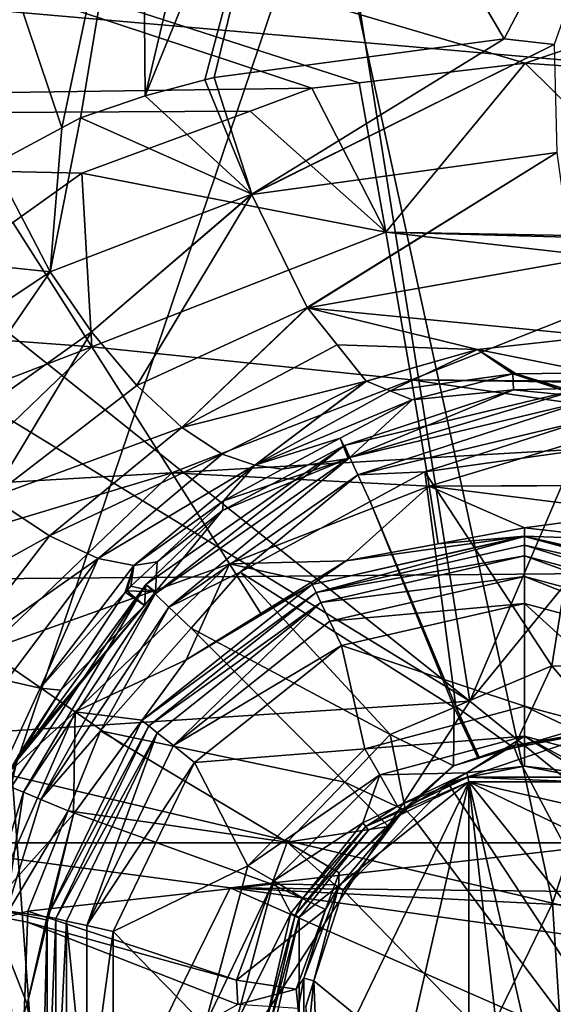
# Model space of a CAD drawing. Extents: x 512 to 878, y 536 to 1026.
# Tile 43 of 256: x 813 to 822, y 662 to 678. Entities that reach past the tile are written whole.
import ezdxf

# ---------------------------------------------------------------- set-up
doc = ezdxf.new("R2010")
doc.units = 0

msp = doc.modelspace()

# ---------------------------------------------------------------- linework, layer by layer
for points in [[(534.122253, 896.65387, 692.502014), (855.760864, 664.494141, 692.502014), (534.122253, 664.494141, 692.502014)], [(534.122253, 896.65387, 692.502014), (855.760864, 896.65387, 692.502014), (855.760864, 664.494141, 692.502014)], [(855.760864, 896.65387, 700.502014), (534.122253, 896.65387, 700.502014), (534.122253, 664.494141, 700.502014)], [(855.760864, 664.494141, 700.502014), (855.760864, 896.65387, 700.502014), (534.122253, 664.494141, 700.502014)], [(823.88446, 753.679077, 700.101013), (818.373047, 751.197998, 699.932617), (860.881958, 662.088928, 700.419495)], [(818.373047, 751.197998, 699.932617), (812.336365, 748.480469, 699.748169), (859.025757, 655.345459, 700.419495)], [(860.881958, 662.088928, 700.419495), (818.373047, 751.197998, 699.932617), (859.025757, 655.345459, 700.419495)], [(812.336365, 748.480469, 699.748169), (696.199646, 696.199585, 696.199646), (845.981506, 627.724915, 700.419495)], [(859.025757, 655.345459, 700.419495), (812.336365, 748.480469, 699.748169), (845.981506, 627.724915, 700.419495)], [(824.937012, 599.306702, 700.419495), (696.199646, 696.199585, 696.199646), (808.077087, 582.260254, 700.419495)], [(828.985718, 603.400269, 700.419495), (696.199646, 696.199585, 696.199646), (824.937012, 599.306702, 700.419495)], [(845.981506, 627.724915, 700.419495), (696.199646, 696.199585, 696.199646), (828.985718, 603.400269, 700.419495)], [(816.720764, 693.943298, 394.168335), (833.374146, 695.904175, 427.079559), (821.016235, 666.889526, 426.832916)], [(833.374146, 695.904175, 427.079559), (841.253235, 691.75116, 464.938538), (821.016235, 666.889526, 426.832916)], [(810.50415, 695.677673, 390.270294), (814.415405, 694.829346, 391.313171), (795.423035, 669.889038, 390.270294)], [(795.423035, 669.889038, 390.270294), (814.415405, 694.829346, 391.313171), (800.208618, 666.899841, 391.30719)], [(814.415405, 694.829346, 391.313171), (816.720764, 693.943298, 394.168335), (800.208618, 666.899841, 391.30719)], [(816.720764, 693.943298, 394.168335), (809.018738, 676.472595, 394.162598), (800.208618, 666.899841, 391.30719)], [(809.018738, 676.472595, 394.162598), (816.720764, 693.943298, 394.168335), (821.016235, 666.889526, 426.832916)], [(821.016235, 666.889526, 426.832916), (841.253235, 691.75116, 464.938538), (828.39447, 660.905212, 464.654846)], [(777.655518, 690.70575, 734.411987), (818.34845, 677.245483, 733.942932), (776.376892, 676.651978, 734.288025)], [(777.655518, 690.70575, 734.411987), (860.741394, 690.767212, 733.546875), (821.951782, 677.669556, 733.910461)], [(777.655518, 690.70575, 734.411987), (819.14917, 677.339722, 733.93573), (818.34845, 677.245483, 733.942932)], [(777.655518, 690.70575, 734.411987), (821.951782, 677.669556, 733.910461), (819.14917, 677.339722, 733.93573)], [(821.951782, 677.669556, 733.910461), (860.741394, 690.767212, 733.546875), (824.268738, 677.505005, 733.885376)], [(811.518188, 684.320435, 708.582764), (814.122375, 676.578369, 711.613708), (812.973999, 675.963745, 711.085815)], [(811.518188, 684.320435, 708.582764), (815.478699, 683.002014, 711.230469), (814.122375, 676.578369, 711.613708)], [(816.812622, 682.551147, 711.967407), (818.247009, 683.784668, 712.397095), (815.530273, 677.119995, 712.213196)], [(818.247009, 683.784668, 712.397095), (816.538696, 677.387329, 712.594788), (815.530273, 677.119995, 712.213196)], [(818.247009, 683.784668, 712.397095), (816.698975, 677.42981, 712.655396), (816.538696, 677.387329, 712.594788)], [(818.247009, 683.784668, 712.397095), (821.598083, 678.08374, 714.259827), (816.698975, 677.42981, 712.655396)], [(818.247009, 683.784668, 712.397095), (824.301331, 683.258301, 714.515198), (821.598083, 678.08374, 714.259827)], [(821.598083, 678.08374, 714.259827), (824.301331, 683.258301, 714.515198), (822.441406, 677.987122, 714.474731)], [(815.478699, 683.002014, 711.230469), (814.441345, 676.749084, 711.760376), (814.122375, 676.578369, 711.613708)], [(815.478699, 683.002014, 711.230469), (815.530273, 677.119995, 712.213196), (814.441345, 676.749084, 711.760376)], [(815.478699, 683.002014, 711.230469), (816.812622, 682.551147, 711.967407), (815.530273, 677.119995, 712.213196)], [(818.557617, 681.206421, 718.214172), (809.430664, 682.176453, 713.961853), (813.284241, 665.625366, 718.613953)], [(869.332764, 681.472412, 737.175659), (781.694824, 681.309387, 738.09552), (867.857727, 673.759216, 737.148315)], [(867.857727, 673.759216, 737.148315), (781.694824, 681.309387, 738.09552), (780.172363, 668.665466, 737.984009)], [(818.557617, 681.206421, 718.214172), (813.284241, 665.625366, 718.613953), (822.410706, 663.474487, 720.888611)], [(827.859985, 680.023743, 720.677063), (818.557617, 681.206421, 718.214172), (822.410706, 663.474487, 720.888611)], [(827.859985, 680.023743, 720.677063), (822.410706, 663.474487, 720.888611), (831.851746, 661.151978, 721.793945)], [(816.698975, 677.42981, 712.655396), (821.598083, 678.08374, 714.259827), (817.330688, 675.458862, 712.734314)], [(821.598083, 678.08374, 714.259827), (822.441406, 677.987122, 714.474731), (817.330688, 675.458862, 712.734314)], [(817.330688, 675.458862, 712.734314), (822.441406, 677.987122, 714.474731), (817.333374, 675.451111, 712.734009)], [(822.441406, 677.987122, 714.474731), (822.484131, 676.157898, 714.322327), (817.333374, 675.451111, 712.734009)], [(819.14917, 677.339722, 733.93573), (821.951782, 677.669556, 733.910461), (819.59906, 674.813049, 733.458862)], [(819.59906, 674.813049, 733.458862), (821.951782, 677.669556, 733.910461), (824.93634, 674.717834, 733.314392)], [(821.951782, 677.669556, 733.910461), (824.268738, 677.505005, 733.885376), (824.93634, 674.717834, 733.314392)], [(815.530273, 677.119995, 712.213196), (816.538696, 677.387329, 712.594788), (817.330688, 675.458862, 712.734314)], [(816.538696, 677.387329, 712.594788), (816.698975, 677.42981, 712.655396), (817.330688, 675.458862, 712.734314)], [(818.34845, 677.245483, 733.942932), (819.14917, 677.339722, 733.93573), (819.59906, 674.813049, 733.458862)], [(818.34845, 677.245483, 733.942932), (817.30304, 676.859558, 733.949829), (776.376892, 676.651978, 734.288025)], [(817.30304, 676.859558, 733.949829), (818.34845, 677.245483, 733.942932), (819.59906, 674.813049, 733.458862)], [(814.441345, 676.749084, 711.760376), (815.530273, 677.119995, 712.213196), (817.330688, 675.458862, 712.734314)], [(776.376892, 676.651978, 734.288025), (817.30304, 676.859558, 733.949829), (814.462341, 675.810791, 733.968384)], [(814.462341, 675.810791, 733.968384), (817.30304, 676.859558, 733.949829), (819.59906, 674.813049, 733.458862)], [(776.376892, 676.651978, 734.288025), (814.462341, 675.810791, 733.968384), (813.294861, 674.978821, 733.971985)], [(814.122375, 676.578369, 711.613708), (814.441345, 676.749084, 711.760376), (813.925903, 674.144165, 711.458374)], [(814.441345, 676.749084, 711.760376), (817.330688, 675.458862, 712.734314), (813.925903, 674.144165, 711.458374)], [(812.973999, 675.963745, 711.085815), (814.122375, 676.578369, 711.613708), (813.925903, 674.144165, 711.458374)], [(808.24176, 674.710205, 394.161987), (809.018738, 676.472595, 394.162598), (821.016235, 666.889526, 426.832916)], [(817.333374, 675.451111, 712.734009), (822.484131, 676.157898, 714.322327), (818.270142, 673.539551, 711.884888)], [(818.270142, 673.539551, 711.884888), (822.484131, 676.157898, 714.322327), (818.272034, 673.535645, 711.883179)], [(818.272034, 673.535645, 711.883179), (822.484131, 676.157898, 714.322327), (818.274414, 673.532776, 711.879272)], [(822.484131, 676.157898, 714.322327), (822.741333, 674.323486, 713.35553), (818.274414, 673.532776, 711.879272)], [(810.289551, 674.527039, 709.851746), (812.973999, 675.963745, 711.085815), (813.925903, 674.144165, 711.458374)], [(813.294861, 674.978821, 733.971985), (814.462341, 675.810791, 733.968384), (814.629639, 672.874878, 733.491455)], [(814.462341, 675.810791, 733.968384), (819.59906, 674.813049, 733.458862), (814.629639, 672.874878, 733.491455)], [(813.925903, 674.144165, 711.458374), (817.330688, 675.458862, 712.734314), (814.626343, 673.130066, 711.258606)], [(817.330688, 675.458862, 712.734314), (817.333374, 675.451111, 712.734009), (814.626343, 673.130066, 711.258606)], [(814.626343, 673.130066, 711.258606), (817.333374, 675.451111, 712.734009), (815.392578, 672.220581, 710.758362)], [(817.333374, 675.451111, 712.734009), (818.270142, 673.539551, 711.884888), (815.392578, 672.220581, 710.758362)], [(810.748291, 673.16394, 733.979858), (813.294861, 674.978821, 733.971985), (814.629639, 672.874878, 733.491455)], [(808.24176, 674.710205, 394.161987), (821.016235, 666.889526, 426.832916), (802.153442, 665.666565, 394.142334)], [(814.629639, 672.874878, 733.491455), (819.59906, 674.813049, 733.458862), (820.030212, 672.320435, 731.969971)], [(819.59906, 674.813049, 733.458862), (824.824524, 674.216064, 733.205322), (820.030212, 672.320435, 731.969971)], [(819.59906, 674.813049, 733.458862), (824.925598, 674.669617, 733.303894), (824.824524, 674.216064, 733.205322)], [(819.59906, 674.813049, 733.458862), (824.93634, 674.717834, 733.314392), (824.925598, 674.669617, 733.303894)], [(810.289551, 674.527039, 709.851746), (813.925903, 674.144165, 711.458374), (810.926575, 672.141235, 710.192932)], [(818.274414, 673.532776, 711.879272), (822.741333, 674.323486, 713.35553), (823.176697, 673.058289, 711.75116)], [(820.030212, 672.320435, 731.969971), (824.824524, 674.216064, 733.205322), (824.381958, 672.283081, 731.824524)], [(810.926575, 672.141235, 710.192932), (813.925903, 674.144165, 711.458374), (811.894714, 671.18689, 710.120667)], [(813.925903, 674.144165, 711.458374), (814.626343, 673.130066, 711.258606), (811.894714, 671.18689, 710.120667)], [(866.644531, 669.429016, 737.133118), (867.857727, 673.759216, 737.148315), (780.172363, 668.665466, 737.984009)], [(815.392578, 672.220581, 710.758362), (818.270142, 673.539551, 711.884888), (816.151367, 671.511658, 709.992554)], [(818.270142, 673.539551, 711.884888), (818.272034, 673.535645, 711.883179), (816.151367, 671.511658, 709.992554)], [(818.272034, 673.535645, 711.883179), (818.274414, 673.532776, 711.879272), (816.151367, 671.511658, 709.992554)], [(818.274414, 673.532776, 711.879272), (818.775452, 672.909607, 711.044678), (816.151367, 671.511658, 709.992554)], [(818.775452, 672.909607, 711.044678), (818.274414, 673.532776, 711.879272), (821.146484, 672.829773, 710.999207)], [(818.274414, 673.532776, 711.879272), (823.176697, 673.058289, 711.75116), (821.146484, 672.829773, 710.999207)], [(810.748291, 673.16394, 733.979858), (814.629639, 672.874878, 733.491455), (808.727417, 670.60675, 733.974976)], [(811.894714, 671.18689, 710.120667), (814.626343, 673.130066, 711.258606), (812.931091, 670.329773, 709.67749)], [(814.626343, 673.130066, 711.258606), (815.392578, 672.220581, 710.758362), (812.931091, 670.329773, 709.67749)], [(821.146484, 672.829773, 710.999207), (823.176697, 673.058289, 711.75116), (823.117737, 672.439148, 709.683899)], [(808.727417, 670.60675, 733.974976), (814.629639, 672.874878, 733.491455), (810.78241, 669.182434, 733.49408)], [(814.629639, 672.874878, 733.491455), (815.984375, 670.746582, 732.001282), (810.78241, 669.182434, 733.49408)], [(814.629639, 672.874878, 733.491455), (820.030212, 672.320435, 731.969971), (815.984375, 670.746582, 732.001282)], [(818.775452, 672.909607, 711.044678), (819.267212, 672.297974, 710.225464), (816.151367, 671.511658, 709.992554)], [(818.775452, 672.909607, 711.044678), (821.146484, 672.829773, 710.999207), (819.267212, 672.297974, 710.225464)], [(819.267212, 672.297974, 710.225464), (821.146484, 672.829773, 710.999207), (819.268188, 672.296814, 710.223877)], [(819.268188, 672.296814, 710.223877), (821.146484, 672.829773, 710.999207), (819.271423, 672.295471, 710.215881)], [(819.271423, 672.295471, 710.215881), (821.146484, 672.829773, 710.999207), (819.668701, 672.133667, 709.238159)], [(821.146484, 672.829773, 710.999207), (821.745056, 672.419983, 709.135437), (819.668701, 672.133667, 709.238159)], [(821.146484, 672.829773, 710.999207), (821.796814, 672.420715, 709.156128), (821.745056, 672.419983, 709.135437)], [(821.146484, 672.829773, 710.999207), (823.117737, 672.439148, 709.683899), (821.796814, 672.420715, 709.156128)], [(815.984375, 670.746582, 732.001282), (820.030212, 672.320435, 731.969971), (820.330933, 670.521912, 729.666992)], [(819.668701, 672.133667, 709.238159), (821.745056, 672.419983, 709.135437), (820.041321, 671.981934, 708.321228)], [(820.030212, 672.320435, 731.969971), (824.249512, 671.704712, 731.411377), (820.330933, 670.521912, 729.666992)], [(820.030212, 672.320435, 731.969971), (824.375732, 672.255981, 731.805176), (824.249512, 671.704712, 731.411377)], [(820.030212, 672.320435, 731.969971), (824.381958, 672.283081, 731.824524), (824.375732, 672.255981, 731.805176)], [(821.745056, 672.419983, 709.135437), (821.751526, 672.151611, 704.059021), (820.041321, 671.981934, 708.321228)], [(821.745056, 672.419983, 709.135437), (821.796814, 672.420715, 709.156128), (822.902893, 672.038391, 704.059021)], [(821.751526, 672.151611, 704.059021), (821.745056, 672.419983, 709.135437), (822.902893, 672.038391, 704.059021)], [(821.796814, 672.420715, 709.156128), (823.117737, 672.439148, 709.683899), (823.098572, 672.019104, 704.059021)], [(822.902893, 672.038391, 704.059021), (821.796814, 672.420715, 709.156128), (823.098572, 672.019104, 704.059021)], [(815.392578, 672.220581, 710.758362), (816.151367, 671.511658, 709.992554), (812.931091, 670.329773, 709.67749)], [(816.151367, 671.511658, 709.992554), (819.267212, 672.297974, 710.225464), (816.830811, 671.06134, 709.04657)], [(816.830811, 671.06134, 709.04657), (819.267212, 672.297974, 710.225464), (817.381531, 670.875122, 708.02771)], [(819.267212, 672.297974, 710.225464), (819.268188, 672.296814, 710.223877), (817.381531, 670.875122, 708.02771)], [(819.268188, 672.296814, 710.223877), (819.271423, 672.295471, 710.215881), (817.381531, 670.875122, 708.02771)], [(819.271423, 672.295471, 710.215881), (819.668701, 672.133667, 709.238159), (817.381531, 670.875122, 708.02771)], [(818.897278, 671.208984, 703.689514), (822.929993, 672.17804, 703.689514), (818.989319, 671.00531, 703.381104)], [(821.751526, 672.151611, 704.059021), (822.929993, 672.17804, 703.689514), (818.897278, 671.208984, 703.689514)], [(822.929993, 672.17804, 703.689514), (822.940491, 671.954834, 703.381104), (818.989319, 671.00531, 703.381104)], [(822.929993, 672.17804, 703.689514), (821.751526, 672.151611, 704.059021), (822.902893, 672.038391, 704.059021)], [(819.668701, 672.133667, 709.238159), (820.041321, 671.981934, 708.321228), (817.381531, 670.875122, 708.02771)], [(821.751526, 672.151611, 704.059021), (818.897278, 671.208984, 703.689514), (818.981384, 670.999451, 704.059021)], [(820.041321, 671.981934, 708.321228), (821.751526, 672.151611, 704.059021), (818.981384, 670.999451, 704.059021)], [(820.041321, 671.981934, 708.321228), (818.826416, 671.330872, 707.604248), (817.381531, 670.875122, 708.02771)], [(818.826416, 671.330872, 707.604248), (820.041321, 671.981934, 708.321228), (818.981384, 670.999451, 704.059021)], [(818.989319, 671.00531, 703.381104), (822.940491, 671.954834, 703.381104), (819.122131, 670.711426, 703.17865)], [(822.940491, 671.954834, 703.381104), (822.955627, 671.632629, 703.17865), (819.122131, 670.711426, 703.17865)], [(824.249512, 671.704712, 731.411377), (823.970093, 670.53949, 729.540955), (820.330933, 670.521912, 729.666992)], [(812.931091, 670.329773, 709.67749), (816.151367, 671.511658, 709.992554), (813.9151, 669.678894, 708.894348)], [(816.151367, 671.511658, 709.992554), (816.830811, 671.06134, 709.04657), (813.9151, 669.678894, 708.894348)], [(822.955627, 671.632629, 703.17865), (820.253357, 670.763855, 703.111328), (819.122131, 670.711426, 703.17865)], [(822.955627, 671.632629, 703.17865), (822.989441, 671.144348, 703.111328), (820.253357, 670.763855, 703.111328)], [(817.381531, 670.875122, 708.02771), (818.826416, 671.330872, 707.604248), (817.847107, 670.806091, 707.026306)], [(818.826416, 671.330872, 707.604248), (818.959534, 670.990356, 704.059021), (817.847107, 670.806091, 707.026306)], [(818.826416, 671.330872, 707.604248), (818.981384, 670.999451, 704.059021), (818.959534, 670.990356, 704.059021)], [(815.543091, 668.859802, 703.689514), (818.897278, 671.208984, 703.689514), (815.702881, 668.703674, 703.381104)], [(816.838562, 670.108154, 704.059021), (818.897278, 671.208984, 703.689514), (815.543091, 668.859802, 703.689514)], [(818.897278, 671.208984, 703.689514), (818.989319, 671.00531, 703.381104), (815.702881, 668.703674, 703.381104)], [(818.959534, 670.990356, 704.059021), (818.897278, 671.208984, 703.689514), (816.838562, 670.108154, 704.059021)], [(818.981384, 670.999451, 704.059021), (818.897278, 671.208984, 703.689514), (818.959534, 670.990356, 704.059021)], [(813.9151, 669.678894, 708.894348), (816.830811, 671.06134, 709.04657), (814.738037, 669.296326, 707.879333)], [(816.830811, 671.06134, 709.04657), (817.381531, 670.875122, 708.02771), (814.738037, 669.296326, 707.879333)], [(815.702881, 668.703674, 703.381104), (818.989319, 671.00531, 703.381104), (815.933594, 668.47821, 703.17865)], [(818.989319, 671.00531, 703.381104), (819.122131, 670.711426, 703.17865), (815.933594, 668.47821, 703.17865)], [(816.853516, 670.273621, 706.440002), (818.959534, 670.990356, 704.059021), (816.838562, 670.108154, 704.059021)], [(817.847107, 670.806091, 707.026306), (818.959534, 670.990356, 704.059021), (816.853516, 670.273621, 706.440002)], [(820.253357, 670.763855, 703.111328), (822.989441, 671.144348, 703.111328), (822.398804, 667.483093, 703.111328)], [(822.398804, 667.483093, 703.111328), (822.989441, 671.144348, 703.111328), (823.119995, 667.459351, 703.111328)], [(814.738037, 669.296326, 707.879333), (817.381531, 670.875122, 708.02771), (815.3396, 669.180176, 706.773804)], [(817.381531, 670.875122, 708.02771), (816.853516, 670.273621, 706.440002), (815.3396, 669.180176, 706.773804)], [(817.381531, 670.875122, 708.02771), (817.847107, 670.806091, 707.026306), (816.853516, 670.273621, 706.440002)], [(810.78241, 669.182434, 733.49408), (815.984375, 670.746582, 732.001282), (812.8526, 667.741089, 732.003906)], [(815.984375, 670.746582, 732.001282), (816.957397, 669.210693, 729.700745), (812.8526, 667.741089, 732.003906)], [(819.122131, 670.711426, 703.17865), (817.137146, 669.067017, 703.111328), (815.933594, 668.47821, 703.17865)], [(815.984375, 670.746582, 732.001282), (820.330933, 670.521912, 729.666992), (816.957397, 669.210693, 729.700745)], [(819.122131, 670.711426, 703.17865), (819.335083, 670.263855, 703.111328), (817.137146, 669.067017, 703.111328)], [(819.122131, 670.711426, 703.17865), (820.253357, 670.763855, 703.111328), (819.335083, 670.263855, 703.111328)], [(819.335083, 670.263855, 703.111328), (820.253357, 670.763855, 703.111328), (820.779907, 666.794373, 703.111328)], [(820.253357, 670.763855, 703.111328), (822.398804, 667.483093, 703.111328), (820.779907, 666.794373, 703.111328)], [(820.330933, 670.521912, 729.666992), (818.92511, 669.261414, 727.067627), (816.957397, 669.210693, 729.700745)], [(820.330933, 670.521912, 729.666992), (820.483032, 669.547058, 727.044983), (818.92511, 669.261414, 727.067627)], [(823.970093, 670.53949, 729.540955), (823.968201, 670.531738, 729.528503), (820.330933, 670.521912, 729.666992)], [(820.330933, 670.521912, 729.666992), (823.968201, 670.531738, 729.528503), (823.858826, 670.075623, 728.796326)], [(820.330933, 670.521912, 729.666992), (821.941589, 669.814453, 727.023804), (820.483032, 669.547058, 727.044983)], [(820.330933, 670.521912, 729.666992), (823.858826, 670.075623, 728.796326), (821.941589, 669.814453, 727.023804)], [(812.931091, 670.329773, 709.67749), (813.9151, 669.678894, 708.894348), (811.146606, 668.151794, 708.986877)], [(816.853516, 670.273621, 706.440002), (815.736023, 669.243469, 705.720825), (815.3396, 669.180176, 706.773804)], [(816.853516, 670.273621, 706.440002), (816.838562, 670.108154, 704.059021), (815.736023, 669.243469, 705.720825)], [(817.137146, 669.067017, 703.111328), (819.335083, 670.263855, 703.111328), (820.750854, 666.781982, 703.111328)], [(819.335083, 670.263855, 703.111328), (820.779907, 666.794373, 703.111328), (820.750854, 666.781982, 703.111328)], [(816.838562, 670.108154, 704.059021), (815.543091, 668.859802, 703.689514), (815.708069, 668.734192, 704.059021)], [(815.736023, 669.243469, 705.720825), (816.838562, 670.108154, 704.059021), (815.708069, 668.734192, 704.059021)], [(821.941589, 669.814453, 727.023804), (823.858826, 670.075623, 728.796326), (823.735535, 669.616089, 726.983704)], [(811.146606, 668.151794, 708.986877), (813.9151, 669.678894, 708.894348), (812.299744, 667.583679, 708.180481)], [(813.9151, 669.678894, 708.894348), (814.738037, 669.296326, 707.879333), (812.299744, 667.583679, 708.180481)], [(818.92511, 669.261414, 727.067627), (821.941589, 669.675842, 726.037292), (818.353088, 668.85675, 726.037292)], [(821.941589, 669.675842, 726.037292), (821.941589, 669.671143, 726.00415), (818.353088, 668.85675, 726.037292)], [(818.353088, 668.85675, 726.037292), (821.941589, 669.671143, 726.00415), (818.41803, 668.721863, 724.972168)], [(821.941589, 669.671143, 726.00415), (821.941589, 669.526123, 724.972168), (818.41803, 668.721863, 724.972168)], [(820.483032, 669.547058, 727.044983), (821.941589, 669.675842, 726.037292), (818.92511, 669.261414, 727.067627)], [(821.941589, 669.814453, 727.023804), (821.941589, 669.675842, 726.037292), (820.483032, 669.547058, 727.044983)], [(821.941589, 669.675842, 726.037292), (821.941589, 669.814453, 727.023804), (823.735535, 669.616089, 726.983704)], [(821.941589, 669.675842, 726.037292), (823.735535, 669.616089, 726.983704), (825.528076, 668.852539, 726.00415)], [(821.941589, 669.671143, 726.00415), (821.941589, 669.675842, 726.037292), (825.528076, 668.852539, 726.00415)], [(821.941589, 669.671143, 726.00415), (825.528076, 668.852539, 726.00415), (825.465149, 668.721863, 724.972168)], [(821.941589, 669.526123, 724.972168), (821.941589, 669.671143, 726.00415), (825.465149, 668.721863, 724.972168)], [(821.941589, 669.526123, 724.972168), (821.941589, 669.343079, 724.521057), (818.41803, 668.721863, 724.972168)], [(821.941589, 669.343079, 724.521057), (821.941589, 669.526123, 724.972168), (825.910522, 668.279602, 724.521057)], [(821.941589, 669.526123, 724.972168), (825.465149, 668.721863, 724.972168), (825.910522, 668.279602, 724.521057)], [(866.644531, 669.429016, 737.133118), (780.172363, 668.665466, 737.984009), (816.966309, 663.732971, 737.636902)], [(866.644531, 669.429016, 737.133118), (816.966309, 663.732971, 737.636902), (864.905701, 663.222717, 737.111389)], [(818.41803, 668.721863, 724.972168), (821.941589, 669.343079, 724.521057), (818.497437, 668.556946, 724.521057)], [(821.941589, 669.343079, 724.521057), (821.941589, 668.992615, 724.221741), (818.497437, 668.556946, 724.521057)], [(821.941589, 668.992615, 724.221741), (821.941589, 669.343079, 724.521057), (825.735352, 667.976135, 724.221741)], [(821.941589, 669.343079, 724.521057), (825.910522, 668.279602, 724.521057), (825.735352, 667.976135, 724.221741)], [(812.299744, 667.583679, 708.180481), (814.738037, 669.296326, 707.879333), (813.190002, 667.235168, 707.089294)], [(812.8526, 667.741089, 732.003906), (816.957397, 669.210693, 729.700745), (814.346191, 666.704712, 729.70343)], [(813.190002, 667.235168, 707.089294), (814.738037, 669.296326, 707.879333), (813.75946, 667.108582, 705.890564)], [(814.738037, 669.296326, 707.879333), (815.3396, 669.180176, 706.773804), (813.75946, 667.108582, 705.890564)], [(815.3396, 669.180176, 706.773804), (815.196106, 668.727295, 705.375977), (813.75946, 667.108582, 705.890564)], [(816.957397, 669.210693, 729.700745), (816.225281, 667.584412, 727.084229), (814.346191, 666.704712, 729.70343)], [(815.3396, 669.180176, 706.773804), (815.219849, 668.753967, 705.390564), (815.196106, 668.727295, 705.375977)], [(815.3396, 669.180176, 706.773804), (815.287842, 668.830322, 705.432434), (815.219849, 668.753967, 705.390564)], [(815.287842, 668.830322, 705.432434), (815.736023, 669.243469, 705.720825), (815.708069, 668.734192, 704.059021)], [(815.3396, 669.180176, 706.773804), (815.736023, 669.243469, 705.720825), (815.287842, 668.830322, 705.432434)], [(816.957397, 669.210693, 729.700745), (817.484558, 668.366638, 727.076477), (816.225281, 667.584412, 727.084229)], [(816.957397, 669.210693, 729.700745), (818.92511, 669.261414, 727.067627), (818.344116, 668.900574, 727.071167)], [(816.957397, 669.210693, 729.700745), (818.344116, 668.900574, 727.071167), (817.484558, 668.366638, 727.076477)], [(818.344116, 668.900574, 727.071167), (818.92511, 669.261414, 727.067627), (818.353088, 668.85675, 726.037292)], [(815.933594, 668.47821, 703.17865), (817.137146, 669.067017, 703.111328), (816.30719, 668.12384, 703.111328)], [(816.30719, 668.12384, 703.111328), (817.137146, 669.067017, 703.111328), (819.672424, 666.323181, 703.111328)], [(817.137146, 669.067017, 703.111328), (820.750854, 666.781982, 703.111328), (819.672424, 666.323181, 703.111328)], [(818.497437, 668.556946, 724.521057), (821.941589, 668.992615, 724.221741), (818.649475, 668.241272, 724.221741)], [(821.941589, 668.992615, 724.221741), (821.941589, 668.535828, 724.111328), (818.649475, 668.241272, 724.221741)], [(821.941589, 668.535828, 724.111328), (821.941589, 668.992615, 724.221741), (825.506958, 667.580505, 724.111328)], [(821.941589, 668.992615, 724.221741), (825.735352, 667.976135, 724.221741), (825.506958, 667.580505, 724.111328)], [(813.268616, 665.435974, 703.689514), (815.543091, 668.859802, 703.689514), (813.474426, 665.348999, 703.381104)], [(813.374146, 665.897583, 704.059021), (815.543091, 668.859802, 703.689514), (813.268616, 665.435974, 703.689514)], [(815.518127, 668.503357, 704.059021), (815.543091, 668.859802, 703.689514), (813.374146, 665.897583, 704.059021)], [(815.543091, 668.859802, 703.689514), (815.702881, 668.703674, 703.381104), (813.474426, 665.348999, 703.381104)], [(815.219849, 668.753967, 705.390564), (815.287842, 668.830322, 705.432434), (815.708069, 668.734192, 704.059021)], [(816.225281, 667.584412, 727.084229), (818.353088, 668.85675, 726.037292), (815.475281, 666.561829, 726.037292)], [(818.353088, 668.85675, 726.037292), (818.41803, 668.721863, 724.972168), (815.475281, 666.561829, 726.037292)], [(815.708069, 668.734192, 704.059021), (815.543091, 668.859802, 703.689514), (815.518127, 668.503357, 704.059021)], [(817.484558, 668.366638, 727.076477), (818.353088, 668.85675, 726.037292), (816.225281, 667.584412, 727.084229)], [(818.344116, 668.900574, 727.071167), (818.353088, 668.85675, 726.037292), (817.484558, 668.366638, 727.076477)], [(813.489685, 656.665039, 737.601257), (780.172363, 668.665466, 737.984009), (694.941589, 654.980713, 738.029968)], [(816.966309, 663.732971, 737.636902), (780.172363, 668.665466, 737.984009), (813.489685, 656.665039, 737.601257)], [(813.474426, 665.348999, 703.381104), (815.702881, 668.703674, 703.381104), (813.771545, 665.22345, 703.17865)], [(813.75946, 667.108582, 705.890564), (815.196106, 668.727295, 705.375977), (814.107361, 667.070557, 704.86676)], [(815.702881, 668.703674, 703.381104), (815.933594, 668.47821, 703.17865), (813.771545, 665.22345, 703.17865)], [(815.196106, 668.727295, 705.375977), (815.518127, 668.503357, 704.059021), (814.107361, 667.070557, 704.86676)], [(815.196106, 668.727295, 705.375977), (815.219849, 668.753967, 705.390564), (815.518127, 668.503357, 704.059021)], [(815.219849, 668.753967, 705.390564), (815.708069, 668.734192, 704.059021), (815.518127, 668.503357, 704.059021)], [(815.475281, 666.561829, 726.037292), (818.41803, 668.721863, 724.972168), (815.592346, 666.468506, 724.972168)], [(818.41803, 668.721863, 724.972168), (818.497437, 668.556946, 724.521057), (815.592346, 666.468506, 724.972168)], [(813.377747, 665.960327, 704.525574), (815.518127, 668.503357, 704.059021), (813.374146, 665.897583, 704.059021)], [(814.107361, 667.070557, 704.86676), (815.518127, 668.503357, 704.059021), (813.377747, 665.960327, 704.525574)], [(815.592346, 666.468506, 724.972168), (818.497437, 668.556946, 724.521057), (815.735474, 666.35437, 724.521057)], [(815.735474, 666.35437, 724.521057), (818.497437, 668.556946, 724.521057), (816.00946, 666.135864, 724.221741)], [(818.497437, 668.556946, 724.521057), (818.649475, 668.241272, 724.221741), (816.00946, 666.135864, 724.221741)], [(818.649475, 668.241272, 724.221741), (821.941589, 668.535828, 724.111328), (818.847656, 667.829712, 724.111328)], [(818.847656, 667.829712, 724.111328), (821.941589, 668.535828, 724.111328), (821.941589, 666.805115, 724.111328)], [(821.941589, 666.805115, 724.111328), (821.941589, 668.535828, 724.111328), (824.641602, 666.081665, 724.111328)], [(821.941589, 668.535828, 724.111328), (825.506958, 667.580505, 724.111328), (824.641602, 666.081665, 724.111328)], [(815.933594, 668.47821, 703.17865), (814.775452, 666.383179, 703.111328), (813.771545, 665.22345, 703.17865)], [(815.933594, 668.47821, 703.17865), (816.30719, 668.12384, 703.111328), (814.775452, 666.383179, 703.111328)], [(818.649475, 668.241272, 724.221741), (818.847656, 667.829712, 724.111328), (816.00946, 666.135864, 724.221741)], [(814.775452, 666.383179, 703.111328), (816.30719, 668.12384, 703.111328), (818.902588, 665.519287, 703.111328)], [(816.30719, 668.12384, 703.111328), (819.672424, 666.323181, 703.111328), (818.902588, 665.519287, 703.111328)], [(816.00946, 666.135864, 724.221741), (818.847656, 667.829712, 724.111328), (816.366577, 665.851074, 724.111328)], [(818.847656, 667.829712, 724.111328), (819.241577, 666.081665, 724.111328), (816.366577, 665.851074, 724.111328)], [(818.847656, 667.829712, 724.111328), (821.941589, 666.805115, 724.111328), (819.241577, 666.081665, 724.111328)], [(812.8526, 667.741089, 732.003906), (814.346191, 666.704712, 729.70343), (811.114502, 663.765747, 731.977844)], [(814.346191, 666.704712, 729.70343), (816.225281, 667.584412, 727.084229), (815.480774, 666.565491, 727.08075)], [(815.480774, 666.565491, 727.08075), (816.225281, 667.584412, 727.084229), (815.475281, 666.561829, 726.037292)], [(820.779907, 666.794373, 703.111328), (822.398804, 667.483093, 703.111328), (821.756897, 666.096619, 704.111145)], [(822.398804, 667.483093, 703.111328), (823.210754, 666.525208, 704.111084), (821.756897, 666.096619, 704.111145)], [(822.398804, 667.483093, 703.111328), (823.119995, 667.459351, 703.111328), (823.210754, 666.525208, 704.111084)], [(813.190002, 667.235168, 707.089294), (813.75946, 667.108582, 705.890564), (812.673828, 664.780273, 705.700806)], [(813.75946, 667.108582, 705.890564), (814.107361, 667.070557, 704.86676), (812.673828, 664.780273, 705.700806)], [(814.107361, 667.070557, 704.86676), (813.377747, 665.960327, 704.525574), (812.673828, 664.780273, 705.700806)], [(802.153442, 665.666565, 394.142334), (821.016235, 666.889526, 426.832916), (803.682861, 640.34021, 426.588257)], [(821.016235, 666.889526, 426.832916), (828.39447, 660.905212, 464.654846), (803.682861, 640.34021, 426.588257)], [(811.114502, 663.765747, 731.977844), (814.346191, 666.704712, 729.70343), (812.897888, 663.389648, 729.675232)], [(814.346191, 666.704712, 729.70343), (814.321411, 664.978821, 727.075378), (812.897888, 663.389648, 729.675232)], [(814.346191, 666.704712, 729.70343), (815.166443, 666.135315, 727.079285), (814.321411, 664.978821, 727.075378)], [(814.346191, 666.704712, 729.70343), (815.480774, 666.565491, 727.08075), (815.166443, 666.135315, 727.079285)], [(821.941589, 666.805115, 724.111328), (821.941589, 666.296387, 724.611267), (819.241577, 666.081665, 724.111328)], [(819.672424, 666.323181, 703.111328), (820.750854, 666.781982, 703.111328), (820.737976, 665.796265, 704.111145)], [(820.750854, 666.781982, 703.111328), (821.156006, 665.919495, 704.111145), (820.737976, 665.796265, 704.111145)], [(820.750854, 666.781982, 703.111328), (820.779907, 666.794373, 703.111328), (821.156006, 665.919495, 704.111145)], [(820.779907, 666.794373, 703.111328), (821.181641, 665.927063, 704.111145), (821.156006, 665.919495, 704.111145)], [(820.779907, 666.794373, 703.111328), (821.756897, 666.096619, 704.111145), (821.181641, 665.927063, 704.111145)], [(821.941589, 666.296387, 724.611267), (821.941589, 666.805115, 724.111328), (824.387207, 665.641113, 724.611267)], [(821.941589, 666.805115, 724.111328), (824.641602, 666.081665, 724.111328), (824.387207, 665.641113, 724.611267)], [(814.321411, 664.978821, 727.075378), (815.475281, 666.561829, 726.037292), (813.878296, 663.245544, 726.037292)], [(815.475281, 666.561829, 726.037292), (815.592346, 666.468506, 724.972168), (813.878296, 663.245544, 726.037292)], [(815.166443, 666.135315, 727.079285), (815.475281, 666.561829, 726.037292), (814.321411, 664.978821, 727.075378)], [(815.480774, 666.565491, 727.08075), (815.475281, 666.561829, 726.037292), (815.166443, 666.135315, 727.079285)], [(823.210754, 666.525208, 704.111084), (823.644348, 666.466187, 710.379944), (821.756897, 666.096619, 704.111145)], [(813.771545, 665.22345, 703.17865), (814.775452, 666.383179, 703.111328), (814.231384, 665.031616, 703.111328)], [(813.878296, 663.245544, 726.037292), (815.592346, 666.468506, 724.972168), (814.024231, 663.212219, 724.972168)], [(815.592346, 666.468506, 724.972168), (815.735474, 666.35437, 724.521057), (814.024231, 663.212219, 724.972168)], [(814.024231, 663.212219, 724.972168), (815.735474, 666.35437, 724.521057), (814.202698, 663.171509, 724.521057)], [(814.202698, 663.171509, 724.521057), (815.735474, 666.35437, 724.521057), (814.544312, 663.093506, 724.221741)], [(814.231384, 665.031616, 703.111328), (814.775452, 666.383179, 703.111328), (817.931763, 664.505554, 703.111328)], [(815.735474, 666.35437, 724.521057), (816.00946, 666.135864, 724.221741), (814.544312, 663.093506, 724.221741)], [(814.775452, 666.383179, 703.111328), (818.902588, 665.519287, 703.111328), (817.931763, 664.505554, 703.111328)], [(823.644348, 666.466187, 710.379944), (821.75647, 666.139343, 710.380005), (821.756897, 666.096619, 704.111145)], [(823.644348, 666.466187, 710.379944), (823.166992, 666.349854, 716.233582), (821.75647, 666.139343, 710.380005)], [(821.75647, 666.139343, 710.380005), (823.166992, 666.349854, 716.233582), (821.843567, 665.89978, 716.028687)], [(821.843567, 665.89978, 716.028687), (823.166992, 666.349854, 716.233582), (828.035217, 654.256409, 717.210876)], [(818.902588, 665.519287, 703.111328), (819.672424, 666.323181, 703.111328), (819.930664, 665.039551, 704.111145)], [(819.241577, 666.081665, 724.111328), (821.941589, 666.296387, 724.611267), (819.495972, 665.641113, 724.611267)], [(821.941589, 666.296387, 724.611267), (820.96637, 665.677795, 725.111206), (819.495972, 665.641113, 724.611267)], [(819.672424, 666.323181, 703.111328), (820.737976, 665.796265, 704.111145), (819.930664, 665.039551, 704.111145)], [(821.941589, 666.296387, 724.611267), (821.941589, 665.787659, 725.111206), (820.96637, 665.677795, 725.111206)], [(821.941589, 666.296387, 724.611267), (824.387207, 665.641113, 724.611267), (824.090515, 665.112549, 725.111206)], [(822.916809, 665.677795, 725.111206), (821.941589, 666.296387, 724.611267), (824.090515, 665.112549, 725.111206)], [(821.941589, 665.787659, 725.111206), (821.941589, 666.296387, 724.611267), (822.916809, 665.677795, 725.111206)], [(816.00946, 666.135864, 724.221741), (816.366577, 665.851074, 724.111328), (814.544312, 663.093506, 724.221741)], [(816.366577, 665.851074, 724.111328), (819.241577, 666.081665, 724.111328), (817.265015, 664.105103, 724.111328)], [(819.241577, 666.081665, 724.111328), (819.495972, 665.641113, 724.611267), (817.265015, 664.105103, 724.111328)], [(820.737976, 665.796265, 704.111145), (821.75647, 666.139343, 710.380005), (819.910645, 665.066833, 710.380005)], [(821.75647, 666.139343, 710.380005), (820.651611, 665.494385, 715.844177), (819.910645, 665.066833, 710.380005)], [(821.75647, 666.139343, 710.380005), (821.843567, 665.89978, 716.028687), (820.651611, 665.494385, 715.844177)], [(821.156006, 665.919495, 704.111145), (821.75647, 666.139343, 710.380005), (820.737976, 665.796265, 704.111145)], [(821.181641, 665.927063, 704.111145), (821.75647, 666.139343, 710.380005), (821.156006, 665.919495, 704.111145)], [(821.756897, 666.096619, 704.111145), (821.75647, 666.139343, 710.380005), (821.181641, 665.927063, 704.111145)], [(814.544312, 663.093506, 724.221741), (816.366577, 665.851074, 724.111328), (814.989624, 662.991882, 724.111328)], [(816.366577, 665.851074, 724.111328), (817.265015, 664.105103, 724.111328), (814.989624, 662.991882, 724.111328)], [(820.651611, 665.494385, 715.844177), (821.843567, 665.89978, 716.028687), (828.035217, 654.256409, 717.210876)], [(819.495972, 665.641113, 724.611267), (820.96637, 665.677795, 725.111206), (819.792664, 665.112549, 725.111206)], [(820.96637, 665.677795, 725.111206), (820.983887, 665.601196, 729.611267), (819.792664, 665.112549, 725.111206)], [(820.737976, 665.796265, 704.111145), (819.910645, 665.066833, 710.380005), (819.930664, 665.039551, 704.111145)], [(820.96637, 665.677795, 725.111206), (821.941589, 665.787659, 725.111206), (820.983887, 665.601196, 729.611267)], [(821.941589, 665.787659, 725.111206), (822.899292, 665.601196, 729.611267), (820.983887, 665.601196, 729.611267)], [(821.941589, 665.787659, 725.111206), (822.916809, 665.677795, 725.111206), (822.899292, 665.601196, 729.611267)], [(813.284241, 665.625366, 718.613953), (805.938538, 650.829651, 718.875244), (814.613037, 647.41449, 720.954834)], [(822.410706, 663.474487, 720.888611), (813.284241, 665.625366, 718.613953), (814.613037, 647.41449, 720.954834)], [(817.265015, 664.105103, 724.111328), (819.495972, 665.641113, 724.611267), (817.705627, 663.850769, 724.611267)], [(819.495972, 665.641113, 724.611267), (819.209106, 664.831543, 725.111206), (817.705627, 663.850769, 724.611267)], [(818.902588, 665.519287, 703.111328), (819.640076, 664.767151, 704.111145), (817.931763, 664.505554, 703.111328)], [(818.134583, 659.571777, 734.111328), (821.001343, 665.524658, 734.111328), (819.307068, 658.101562, 734.111328)], [(818.134583, 663.238525, 734.111328), (821.001343, 665.524658, 734.111328), (818.134583, 659.571777, 734.111328)], [(819.307068, 664.70874, 734.111328), (821.001343, 665.524658, 734.111328), (818.134583, 663.238525, 734.111328)], [(818.902588, 665.519287, 703.111328), (819.930664, 665.039551, 704.111145), (819.640076, 664.767151, 704.111145)], [(819.495972, 665.641113, 724.611267), (819.792664, 665.112549, 725.111206), (819.209106, 664.831543, 725.111206)], [(819.792664, 665.112549, 725.111206), (820.983887, 665.601196, 729.611267), (819.258057, 664.770142, 729.611267)], [(820.983887, 665.601196, 729.611267), (821.001343, 665.524658, 734.111328), (819.258057, 664.770142, 729.611267)], [(819.258057, 664.770142, 729.611267), (821.001343, 665.524658, 734.111328), (819.307068, 664.70874, 734.111328)], [(819.307068, 658.101562, 734.111328), (821.001343, 665.524658, 734.111328), (821.001343, 657.285645, 734.111328)], [(820.983887, 665.601196, 729.611267), (822.881836, 665.524658, 734.111328), (821.001343, 665.524658, 734.111328)], [(820.983887, 665.601196, 729.611267), (822.899292, 665.601196, 729.611267), (822.881836, 665.524658, 734.111328)], [(821.001343, 657.285645, 734.111328), (821.001343, 665.524658, 734.111328), (821.941589, 657.179688, 734.111328)], [(821.001343, 665.524658, 734.111328), (822.881836, 657.285645, 734.111328), (821.941589, 657.179688, 734.111328)], [(821.001343, 665.524658, 734.111328), (825.748596, 659.571777, 734.111328), (822.881836, 657.285645, 734.111328)], [(821.001343, 665.524658, 734.111328), (825.748596, 663.238525, 734.111328), (825.748596, 659.571777, 734.111328)], [(821.001343, 665.524658, 734.111328), (824.576111, 664.70874, 734.111328), (825.748596, 663.238525, 734.111328)], [(821.001343, 665.524658, 734.111328), (822.881836, 665.524658, 734.111328), (824.576111, 664.70874, 734.111328)], [(813.268616, 665.435974, 703.689514), (813.474426, 665.348999, 703.381104), (812.838318, 663.286804, 703.381104)], [(812.838318, 663.286804, 703.381104), (813.474426, 665.348999, 703.381104), (813.15448, 663.2229, 703.17865)], [(813.474426, 665.348999, 703.381104), (813.771545, 665.22345, 703.17865), (813.15448, 663.2229, 703.17865)], [(819.910645, 665.066833, 710.380005), (820.651611, 665.494385, 715.844177), (820.072449, 664.905884, 715.781738)], [(820.072449, 664.905884, 715.781738), (820.651611, 665.494385, 715.844177), (828.035217, 654.256409, 717.210876)], [(813.771545, 665.22345, 703.17865), (814.231384, 665.031616, 703.111328), (813.15448, 663.2229, 703.17865)], [(814.231384, 665.031616, 703.111328), (813.550171, 663.339539, 703.111328), (813.15448, 663.2229, 703.17865)], [(814.231384, 665.031616, 703.111328), (817.670532, 663.794556, 703.111328), (813.550171, 663.339539, 703.111328)], [(814.231384, 665.031616, 703.111328), (817.931763, 664.505554, 703.111328), (817.670532, 663.794556, 703.111328)], [(818.795715, 663.744934, 710.379944), (819.910645, 665.066833, 710.380005), (818.878418, 663.692627, 715.653137)], [(818.807739, 663.986938, 704.111145), (819.910645, 665.066833, 710.380005), (818.795715, 663.744934, 710.379944)], [(819.640076, 664.767151, 704.111145), (819.910645, 665.066833, 710.380005), (818.807739, 663.986938, 704.111145)], [(819.910645, 665.066833, 710.380005), (820.072449, 664.905884, 715.781738), (818.878418, 663.692627, 715.653137)], [(819.209106, 664.831543, 725.111206), (819.792664, 665.112549, 725.111206), (819.258057, 664.770142, 729.611267)], [(819.930664, 665.039551, 704.111145), (819.910645, 665.066833, 710.380005), (819.640076, 664.767151, 704.111145)], [(812.897888, 663.389648, 729.675232), (814.321411, 664.978821, 727.075378), (813.897278, 663.23877, 727.053711)], [(814.321411, 664.978821, 727.075378), (813.878296, 663.245544, 726.037292), (813.897278, 663.23877, 727.053711)], [(817.705627, 663.850769, 724.611267), (819.209106, 664.831543, 725.111206), (818.193848, 663.558411, 725.111206)], [(819.209106, 664.831543, 725.111206), (819.258057, 664.770142, 729.611267), (818.193848, 663.558411, 725.111206)], [(818.878418, 663.692627, 715.653137), (820.072449, 664.905884, 715.781738), (828.035217, 654.256409, 717.210876)], [(817.931763, 664.505554, 703.111328), (819.640076, 664.767151, 704.111145), (818.807739, 663.986938, 704.111145)], [(818.193848, 663.558411, 725.111206), (819.258057, 664.770142, 729.611267), (818.063782, 663.272583, 729.611267)], [(819.258057, 664.770142, 729.611267), (819.307068, 664.70874, 734.111328), (818.063782, 663.272583, 729.611267)], [(818.063782, 663.272583, 729.611267), (819.307068, 664.70874, 734.111328), (818.134583, 663.238525, 734.111328)], [(817.670532, 663.794556, 703.111328), (817.931763, 664.505554, 703.111328), (818.733276, 663.785645, 704.111084)], [(817.931763, 664.505554, 703.111328), (818.807739, 663.986938, 704.111145), (818.733276, 663.785645, 704.111084)], [(855.760864, 664.494141, 692.502014), (534.122253, 664.494141, 700.502014), (534.122253, 664.494141, 692.502014)], [(855.760864, 664.494141, 700.502014), (534.122253, 664.494141, 700.502014), (855.760864, 664.494141, 692.502014)], [(814.989624, 662.991882, 724.111328), (817.265015, 664.105103, 724.111328), (816.541565, 661.405151, 724.111328)], [(817.265015, 664.105103, 724.111328), (817.705627, 663.850769, 724.611267), (816.541565, 661.405151, 724.111328)], [(817.705627, 663.850769, 724.611267), (817.050293, 661.405151, 724.611267), (816.541565, 661.405151, 724.111328)], [(817.705627, 663.850769, 724.611267), (817.993042, 663.306641, 725.111206), (817.050293, 661.405151, 724.611267)], [(817.705627, 663.850769, 724.611267), (818.193848, 663.558411, 725.111206), (817.993042, 663.306641, 725.111206)], [(818.733276, 663.785645, 704.111084), (818.807739, 663.986938, 704.111145), (818.795715, 663.744934, 710.379944)], [(832.663452, 656.828003, 737.413696), (816.966309, 663.732971, 737.636902), (813.489685, 656.665039, 737.601257)], [(813.550171, 663.339539, 703.111328), (817.670532, 663.794556, 703.111328), (817.073364, 662.168945, 703.111328)], [(862.88623, 657.355774, 737.090881), (816.966309, 663.732971, 737.636902), (832.663452, 656.828003, 737.413696)], [(864.367371, 661.301453, 737.104614), (816.966309, 663.732971, 737.636902), (862.88623, 657.355774, 737.090881)], [(864.905701, 663.222717, 737.111389), (816.966309, 663.732971, 737.636902), (864.367371, 661.301453, 737.104614)], [(817.670532, 663.794556, 703.111328), (818.578857, 663.368225, 704.111084), (817.073364, 662.168945, 703.111328)], [(817.670532, 663.794556, 703.111328), (818.733276, 663.785645, 704.111084), (818.578857, 663.368225, 704.111084)], [(818.212219, 662.202942, 710.379883), (818.795715, 663.744934, 710.379944), (818.382874, 662.159973, 715.70752)], [(818.578857, 663.368225, 704.111084), (818.795715, 663.744934, 710.379944), (818.212219, 662.202942, 710.379883)], [(818.795715, 663.744934, 710.379944), (818.878418, 663.692627, 715.653137), (818.382874, 662.159973, 715.70752)], [(818.382874, 662.159973, 715.70752), (818.878418, 663.692627, 715.653137), (828.035217, 654.256409, 717.210876)], [(818.733276, 663.785645, 704.111084), (818.795715, 663.744934, 710.379944), (818.578857, 663.368225, 704.111084)], [(817.993042, 663.306641, 725.111206), (818.193848, 663.558411, 725.111206), (818.063782, 663.272583, 729.611267)], [(812.897888, 663.389648, 729.675232), (813.538391, 661.766296, 727.035339), (812.832581, 659.774902, 729.621521)], [(812.897888, 663.389648, 729.675232), (813.884888, 663.187988, 727.05304), (813.538391, 661.766296, 727.035339)], [(812.897888, 663.389648, 729.675232), (813.897278, 663.23877, 727.053711), (813.884888, 663.187988, 727.05304)], [(813.15448, 663.2229, 703.17865), (813.550171, 663.339539, 703.111328), (813.543335, 663.149719, 703.111328)], [(813.543335, 663.149719, 703.111328), (813.550171, 663.339539, 703.111328), (817.073364, 662.168945, 703.111328)], [(822.410706, 663.474487, 720.888611), (814.613037, 647.41449, 720.954834), (823.675537, 643.762756, 721.691833)], [(817.073364, 662.168945, 703.111328), (818.578857, 663.368225, 704.111084), (818.080261, 662.020325, 704.110962)], [(818.578857, 663.368225, 704.111084), (818.212219, 662.202942, 710.379883), (818.080261, 662.020325, 704.110962)], [(831.851746, 661.151978, 721.793945), (822.410706, 663.474487, 720.888611), (823.675537, 643.762756, 721.691833)], [(813.15448, 663.2229, 703.17865), (813.418091, 659.698181, 703.111328), (813.084473, 659.433594, 703.17865)], [(813.15448, 663.2229, 703.17865), (813.543335, 663.149719, 703.111328), (813.418091, 659.698181, 703.111328)], [(813.538391, 661.766296, 727.035339), (813.878296, 663.245544, 726.037292), (813.799011, 659.971191, 726.996826)], [(813.884888, 663.187988, 727.05304), (813.878296, 663.245544, 726.037292), (813.538391, 661.766296, 727.035339)], [(813.799011, 659.971191, 726.996826), (813.878296, 663.245544, 726.037292), (813.878296, 659.564758, 726.037292)], [(813.878296, 663.245544, 726.037292), (814.024231, 663.212219, 724.972168), (813.878296, 659.564758, 726.037292)], [(813.897278, 663.23877, 727.053711), (813.878296, 663.245544, 726.037292), (813.884888, 663.187988, 727.05304)], [(814.024231, 663.212219, 724.972168), (814.024231, 659.598022, 724.972168), (813.878296, 659.564758, 726.037292)], [(814.024231, 663.212219, 724.972168), (814.202698, 663.171509, 724.521057), (814.024231, 659.598022, 724.972168)], [(814.202698, 663.171509, 724.521057), (814.202698, 659.638794, 724.521057), (814.024231, 659.598022, 724.972168)], [(814.202698, 663.171509, 724.521057), (814.544312, 659.716736, 724.221741), (814.202698, 659.638794, 724.521057)], [(814.202698, 663.171509, 724.521057), (814.544312, 663.093506, 724.221741), (814.544312, 659.716736, 724.221741)], [(817.993042, 663.306641, 725.111206), (817.559021, 661.405151, 725.111206), (817.050293, 661.405151, 724.611267)], [(817.993042, 663.306641, 725.111206), (818.063782, 663.272583, 729.611267), (817.559021, 661.405151, 725.111206)], [(818.063782, 663.272583, 729.611267), (817.637573, 661.405151, 729.611267), (817.559021, 661.405151, 725.111206)], [(818.063782, 663.272583, 729.611267), (818.134583, 663.238525, 734.111328), (817.637573, 661.405151, 729.611267)], [(818.134583, 663.238525, 734.111328), (817.716125, 661.405151, 734.111328), (817.637573, 661.405151, 729.611267)], [(817.716125, 661.405151, 734.111328), (818.134583, 663.238525, 734.111328), (818.134583, 659.571777, 734.111328)], [(813.543335, 663.149719, 703.111328), (817.099609, 661.761108, 703.111328), (813.418091, 659.698181, 703.111328)], [(813.543335, 663.149719, 703.111328), (817.073364, 662.168945, 703.111328), (817.099609, 661.761108, 703.111328)], [(814.544312, 663.093506, 724.221741), (814.989624, 662.991882, 724.111328), (814.544312, 659.716736, 724.221741)], [(814.989624, 662.991882, 724.111328), (814.989624, 659.81842, 724.111328), (814.544312, 659.716736, 724.221741)], [(814.989624, 662.991882, 724.111328), (816.541565, 661.405151, 724.111328), (814.989624, 659.81842, 724.111328)], [(817.073364, 662.168945, 703.111328), (818.080261, 662.020325, 704.110962), (817.099609, 661.761108, 703.111328)], [(818.080261, 662.020325, 704.110962), (818.212219, 662.202942, 710.379883), (818.114929, 661.695374, 704.110962)], [(818.114929, 661.695374, 704.110962), (818.212219, 662.202942, 710.379883), (818.208008, 660.450928, 710.379822)], [(818.212219, 662.202942, 710.379883), (818.382874, 662.159973, 715.70752), (818.208008, 660.450928, 710.379822)], [(817.099609, 661.761108, 703.111328), (818.080261, 662.020325, 704.110962), (818.114929, 661.695374, 704.110962)], [(818.382874, 662.159973, 715.70752), (818.243591, 661.729309, 715.722839), (818.208008, 660.450928, 710.379822)], [(818.243591, 661.729309, 715.722839), (818.382874, 662.159973, 715.70752), (818.446594, 660.494019, 715.881714)], [(818.446594, 660.494019, 715.881714), (818.382874, 662.159973, 715.70752), (828.035217, 654.256409, 717.210876)], [(813.538391, 661.766296, 727.035339), (813.799011, 659.971191, 726.996826), (812.832581, 659.774902, 729.621521)]]:
    msp.add_3dface(points)

doc.saveas('drawing.dxf')
